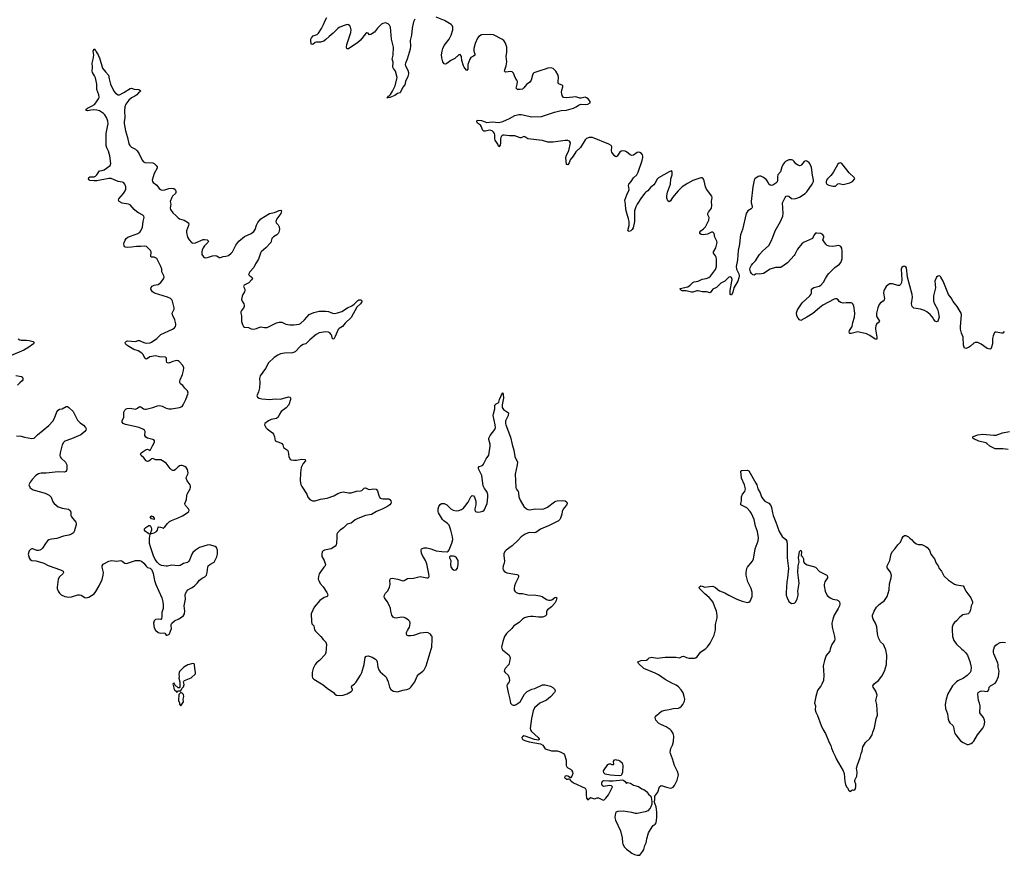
# Model space of a CAD drawing. Header units: inches. Extents: x 2005975 to 2217453, y 644152 to 846769.
# Tile 52 of 162: x 2063310 to 2078110, y 696901 to 709461. Entities that reach past the tile are written whole.
import ezdxf

# ---------------------------------------------------------------- set-up
doc = ezdxf.new("R2010")
doc.units = ezdxf.units.IN
doc.header["$MEASUREMENT"] = 0
for name, color, linetype in [('C0669', 7, 'Continuous'), ('C0679', 7, 'Continuous'), ('C0760', 7, 'Continuous'), ('C0770', 7, 'Continuous')]:
    doc.layers.add(name, color=color, linetype=linetype)

msp = doc.modelspace()

# ---------------------------------------------------------------- linework, layer by layer
at = {"layer": 'C0669', "color": 6, "elevation": 400}
msp.add_lwpolyline([(2067918, 700000), (2067913, 699947), (2067901, 699918), (2067816, 699830), (2067770, 699792), (2067750, 699770), (2067719, 699710), (2067707, 699650), (2067705, 699590), (2067711, 699570), (2067730, 699550), (2067870, 699465), (2067930, 699411), (2068026, 699350), (2068045, 699325), (2068070, 699307), (2068130, 699301), (2068172, 699308), (2068232, 699328), (2068290, 699361), (2068310, 699382), (2068314, 699394), (2068299, 699430), (2068304, 699450), (2068343, 699477), (2068362, 699498), (2068432, 699610), (2068450, 699650), (2068488, 699770), (2068505, 699875), (2068512, 699888), (2068524, 699896), (2068550, 699897), (2068610, 699878), (2068659, 699850), (2068673, 699833), (2068683, 699810), (2068694, 699730), (2068708, 699690), (2068730, 699659), (2068800, 699600), (2068819, 699579), (2068850, 699510), (2068869, 699429), (2068890, 699395), (2068929, 699369), (2068990, 699360), (2069070, 699385), (2069130, 699392), (2069170, 699409), (2069190, 699429), (2069248, 699510), (2069285, 699595), (2069310, 699623), (2069371, 699669), (2069390, 699690), (2069418, 699750), (2069494, 700000)], dxfattribs=at)
for points in [[(2065910, 699782), (2065837, 699763), (2065779, 699730), (2065714, 699666), (2065705, 699650), (2065701, 699621), (2065705, 699590), (2065703, 699563), (2065715, 699510), (2065717, 699423), (2065710, 699418), (2065690, 699418), (2065642, 699462), (2065630, 699486), (2065618, 699482), (2065614, 699470), (2065622, 699450), (2065626, 699410), (2065638, 699390), (2065662, 699370), (2065670, 699354), (2065682, 699358), (2065688, 699372), (2065730, 699374), (2065746, 699410), (2065770, 699431), (2065782, 699470), (2065774, 699510), (2065779, 699521), (2065789, 699530), (2065885, 699570), (2065951, 699629), (2065952, 699652), (2065940, 699710), (2065937, 699770), (2065930, 699781)], [(2065730, 699346), (2065704, 699316), (2065698, 699230), (2065712, 699192), (2065713, 699173), (2065730, 699146), (2065774, 699210), (2065769, 699250), (2065779, 699290), (2065770, 699318), (2065750, 699338)]]:
    msp.add_lwpolyline(points, close=True, dxfattribs=at)
at = {"layer": 'C0679', "color": 6, "elevation": 400}
for points in [[(2070563, 700000), (2070568, 699990), (2070667, 699910), (2070680, 699870), (2070672, 699810), (2070661, 699770), (2070607, 699710), (2070596, 699690), (2070594, 699670), (2070606, 699650), (2070650, 699609), (2070669, 699570), (2070674, 699530), (2070669, 699511), (2070638, 699470), (2070630, 699450), (2070650, 699350), (2070679, 699250), (2070688, 699190), (2070710, 699162), (2070730, 699158), (2070750, 699159), (2070770, 699169), (2070830, 699210), (2070899, 699321), (2070939, 699361), (2071010, 699397), (2071052, 699408), (2071170, 699461), (2071210, 699462), (2071290, 699444), (2071325, 699425), (2071355, 699395), (2071361, 699370), (2071350, 699350), (2071290, 699283), (2071226, 699234), (2071130, 699190), (2071050, 699116), (2071028, 699072), (2071005, 698955), (2070985, 698805), (2070989, 698789), (2071004, 698764), (2071101, 698670), (2071118, 698650), (2071118, 698642), (2071107, 698633), (2071050, 698642), (2070906, 698694), (2070890, 698695), (2070870, 698683), (2070860, 698670), (2070861, 698650), (2070877, 698637), (2070905, 698625), (2070968, 698608), (2071137, 698577), (2071175, 698555), (2071210, 698501), (2071305, 698470), (2071390, 698472), (2071436, 698456), (2071482, 698430), (2071501, 698410), (2071525, 698330), (2071526, 698250), (2071536, 698230), (2071550, 698216), (2071590, 698195), (2071602, 698182), (2071617, 698157), (2071622, 698130), (2071610, 698089), (2071590, 698066), (2071548, 698090), (2071530, 698094), (2071507, 698090), (2071501, 698070), (2071504, 698064), (2071536, 698044), (2071556, 698044), (2071574, 698054), (2071582, 698030), (2071634, 697990), (2071810, 697908), (2071822, 697890), (2071826, 697870), (2071824, 697810), (2071830, 697759), (2071850, 697737), (2071890, 697770), (2071933, 697753), (2071950, 697752), (2071990, 697764), (2072010, 697764), (2072070, 697733), (2072089, 697731), (2072120, 697760), (2072158, 697810), (2072218, 697930), (2072207, 697947), (2072170, 697949), (2072090, 697937), (2072070, 697945), (2072058, 697970), (2072060, 697990), (2072070, 698016), (2072090, 698026), (2072170, 698019), (2072230, 698019), (2072370, 698036), (2072390, 698027), (2072411, 698010), (2072430, 697982), (2072447, 697993), (2072490, 697986), (2072535, 697955), (2072610, 697935), (2072659, 697899), (2072691, 697890), (2072730, 697860), (2072761, 697821), (2072795, 697790), (2072802, 697770), (2072811, 697710), (2072811, 697670), (2072799, 697630), (2072788, 697610), (2072750, 697567), (2072710, 697552), (2072590, 697530), (2072568, 697530), (2072510, 697544), (2072383, 697563), (2072299, 697561), (2072270, 697550), (2072258, 697510), (2072255, 697470), (2072264, 697430), (2072342, 697270), (2072365, 697165), (2072370, 697090), (2072376, 697070), (2072403, 697023), (2072431, 696991), (2072467, 696967), (2072510, 696931), (2072550, 696911), (2072590, 696901), (2072630, 696905), (2072676, 696964), (2072689, 696990), (2072706, 697050), (2072724, 697090), (2072735, 697150), (2072763, 697237), (2072816, 697330), (2072830, 697347), (2072864, 697370), (2072875, 697390), (2072889, 697470), (2072887, 697550), (2072876, 697630), (2072849, 697710), (2072857, 697730), (2072855, 697770), (2072859, 697790), (2072900, 697850), (2072925, 697930), (2072952, 697948), (2072970, 697947), (2073030, 697926), (2073090, 697912), (2073110, 697914), (2073130, 697924), (2073150, 697948), (2073191, 698030), (2073211, 698110), (2073199, 698159), (2073151, 698251), (2073122, 698350), (2073090, 698430), (2073087, 698450), (2073095, 698505), (2073123, 698557), (2073137, 698610), (2073141, 698690), (2073132, 698730), (2073107, 698770), (2073087, 698790), (2073027, 698830), (2072945, 698865), (2072910, 698888), (2072871, 698930), (2072861, 698970), (2072869, 698990), (2072887, 699010), (2072958, 699070), (2073010, 699083), (2073070, 699091), (2073130, 699110), (2073210, 699115), (2073235, 699125), (2073257, 699143), (2073279, 699170), (2073302, 699218), (2073307, 699250), (2073300, 699290), (2073281, 699341), (2073251, 699390), (2073213, 699433), (2073178, 699458), (2073110, 699488), (2073010, 699545), (2072912, 699612), (2072860, 699640), (2072689, 699709), (2072610, 699785), (2072602, 699810), (2072650, 699830), (2072730, 699836), (2072752, 699848), (2072774, 699870), (2072810, 699877), (2072890, 699866), (2073010, 699879), (2073170, 699877), (2073230, 699870), (2073270, 699890), (2073290, 699895), (2073335, 699875), (2073370, 699866), (2073410, 699863), (2073454, 699866), (2073470, 699870), (2073494, 699886), (2073545, 699955), (2073608, 700000)], [(2075493, 700000), (2075485, 699970), (2075434, 699906), (2075405, 699830), (2075386, 699750), (2075398, 699610), (2075391, 699530), (2075369, 699471), (2075350, 699443), (2075320, 699410), (2075302, 699378), (2075276, 699290), (2075255, 699190), (2075272, 699150), (2075265, 699090), (2075275, 699055), (2075302, 699002), (2075359, 698850), (2075388, 698788), (2075422, 698730), (2075475, 698595), (2075502, 698550), (2075511, 698510), (2075535, 698450), (2075568, 698390), (2075582, 698350), (2075690, 698170), (2075702, 698130), (2075711, 698010), (2075725, 697965), (2075738, 697930), (2075756, 697910), (2075770, 697882), (2075790, 697862), (2075830, 697885), (2075850, 697882), (2075870, 697894), (2075877, 697930), (2075877, 697970), (2075861, 698010), (2075861, 698030), (2075893, 698090), (2075898, 698150), (2075889, 698210), (2075901, 698259), (2075945, 698370), (2075959, 698430), (2075975, 698465), (2075985, 698530), (2075991, 698549), (2076024, 698596), (2076090, 698659), (2076125, 698710), (2076133, 698750), (2076161, 698819), (2076182, 698950), (2076206, 699010), (2076193, 699170), (2076181, 699230), (2076198, 699310), (2076181, 699370), (2076138, 699430), (2076134, 699450), (2076158, 699482), (2076220, 699530), (2076270, 699595), (2076310, 699671), (2076338, 699770), (2076342, 699910), (2076328, 699990), (2076323, 700000)], [(2077473, 700000), (2077490, 699985), (2077525, 699950), (2077555, 699910), (2077593, 699813), (2077609, 699750), (2077612, 699730), (2077605, 699670), (2077598, 699650), (2077554, 699606), (2077495, 699565), (2077410, 699525), (2077390, 699509), (2077333, 699450), (2077262, 699330), (2077234, 699250), (2077220, 699170), (2077228, 699108), (2077255, 699030), (2077268, 698948), (2077278, 698918), (2077293, 698893), (2077334, 698850), (2077344, 698830), (2077356, 698770), (2077368, 698730), (2077379, 698710), (2077450, 698621), (2077490, 698596), (2077550, 698567), (2077570, 698567), (2077610, 698583), (2077630, 698597), (2077650, 698617), (2077707, 698713), (2077785, 698810), (2077805, 698850), (2077815, 698905), (2077814, 698930), (2077796, 698970), (2077750, 699026), (2077744, 699044), (2077745, 699150), (2077738, 699190), (2077724, 699230), (2077710, 699330), (2077719, 699350), (2077751, 699369), (2077770, 699372), (2077850, 699364), (2077861, 699370), (2077875, 699390), (2077881, 699430), (2077903, 699450), (2077970, 699488), (2077987, 699510), (2078021, 699590), (2078030, 699630), (2078032, 699670), (2078030, 699690), (2078016, 699730), (2078018, 699770), (2078014, 699790), (2077951, 699930), (2077946, 699950), (2077948, 699990), (2077952, 700000)]]:
    msp.add_lwpolyline(points, dxfattribs=at)
msp.add_lwpolyline([(2072330, 698098), (2072250, 698099), (2072190, 698105), (2072110, 698123), (2072090, 698142), (2072085, 698170), (2072150, 698267), (2072170, 698276), (2072190, 698277), (2072210, 698267), (2072234, 698266), (2072238, 698270), (2072235, 698310), (2072250, 698334), (2072270, 698342), (2072277, 698337), (2072310, 698331), (2072330, 698319), (2072364, 698290), (2072372, 698272), (2072375, 698250), (2072370, 698150), (2072361, 698119), (2072350, 698103)], close=True, dxfattribs=at)
at = {"layer": 'C0760', "color": 6, "elevation": 400}
for points in [[(2069250, 709470), (2069231, 709429), (2069207, 709333), (2069197, 709230), (2069180, 709150), (2069184, 709070), (2069180, 709020), (2069132, 708868), (2069108, 708810), (2069103, 708790), (2069108, 708770), (2069142, 708702), (2069153, 708670), (2069154, 708650), (2069144, 708610), (2069107, 708530), (2069097, 708483), (2069070, 708445), (2069030, 708364), (2068990, 708351), (2068950, 708324), (2068874, 708290), (2068845, 708285), (2068828, 708288), (2068844, 708296), (2068851, 708310), (2068864, 708316), (2068883, 708337), (2068915, 708385), (2068953, 708467), (2068981, 708570), (2068982, 708590), (2068958, 708690), (2068928, 708728), (2068920, 708750), (2068921, 708821), (2068908, 708870), (2068922, 708930), (2068928, 709048), (2068898, 709170), (2068881, 709350), (2068870, 709380), (2068850, 709400), (2068810, 709412), (2068770, 709403), (2068750, 709392), (2068690, 709335), (2068644, 709276), (2068590, 709238), (2068570, 709235), (2068550, 709261), (2068530, 709264), (2068510, 709247), (2068430, 709156), (2068390, 709117), (2068250, 709022), (2068230, 709021), (2068226, 709026), (2068223, 709050), (2068226, 709090), (2068285, 709270), (2068290, 709310), (2068284, 709350), (2068271, 709370), (2068250, 709382), (2068230, 709387), (2068170, 709370), (2068110, 709343), (2068090, 709329), (2068023, 709257), (2067959, 709210), (2067910, 709163), (2067880, 709140), (2067830, 709125), (2067770, 709125), (2067750, 709117), (2067715, 709090), (2067693, 709093), (2067686, 709150), (2067687, 709170), (2067694, 709190), (2067721, 709219), (2067779, 709241), (2067800, 709260), (2067845, 709330), (2067876, 709390), (2067901, 709450), (2067927, 709493)], [(2070000, 708735), (2069990, 708747), (2069979, 708770), (2069957, 708850), (2069949, 708909), (2069930, 708937), (2069910, 708933), (2069850, 708879), (2069790, 708850), (2069730, 708803), (2069710, 708794), (2069690, 708797), (2069670, 708830), (2069656, 708890), (2069652, 708932), (2069659, 708990), (2069670, 709030), (2069690, 709075), (2069763, 709170), (2069796, 709230), (2069821, 709310), (2069820, 709350), (2069812, 709372), (2069795, 709390), (2069697, 709450), (2069570, 709501)], [(2063264, 703204), (2063330, 703203), (2063384, 703184), (2063490, 703166), (2063529, 703171), (2063578, 703222), (2063750, 703362), (2063810, 703427), (2063834, 703470), (2063870, 703567), (2063886, 703594), (2063910, 703606), (2063950, 703613), (2064010, 703648), (2064030, 703645), (2064050, 703631), (2064114, 703570), (2064181, 703441), (2064221, 703401), (2064268, 703368), (2064298, 703330), (2064308, 703310), (2064305, 703290), (2064291, 703270), (2064230, 703221), (2064090, 703159), (2063990, 703124), (2063970, 703106), (2063947, 703070), (2063917, 702950), (2063913, 702910), (2063920, 702890), (2063934, 702870), (2063997, 702810), (2064017, 702770), (2064020, 702710), (2064015, 702685), (2064005, 702670), (2063981, 702659), (2063890, 702666), (2063710, 702645), (2063630, 702643), (2063590, 702635), (2063550, 702612), (2063495, 702550), (2063465, 702510), (2063449, 702470), (2063467, 702427), (2063510, 702393), (2063690, 702342), (2063754, 702314), (2063782, 702282), (2063810, 702215), (2063826, 702190), (2063890, 702141), (2063950, 702118), (2064042, 702102), (2064066, 702086), (2064078, 702058), (2064080, 702010), (2064086, 701990), (2064152, 701910), (2064160, 701890), (2064159, 701870), (2064130, 701770), (2064116, 701750), (2064090, 701730), (2064050, 701713), (2063970, 701696), (2063870, 701662), (2063787, 701653), (2063750, 701642), (2063730, 701629), (2063696, 701590), (2063650, 701519), (2063630, 701499), (2063610, 701489), (2063590, 701482), (2063565, 701485), (2063509, 701509), (2063490, 701509), (2063470, 701499), (2063450, 701478), (2063437, 701430), (2063450, 701372), (2063468, 701348), (2063493, 701333), (2063550, 701328), (2063644, 701304), (2063673, 701293), (2063736, 701256), (2063922, 701190), (2063962, 701170), (2063966, 701150), (2063956, 701130), (2063910, 701087), (2063887, 701050), (2063880, 700970), (2063872, 700930), (2063873, 700910), (2063888, 700870), (2063910, 700839), (2063935, 700815), (2063990, 700789), (2064050, 700779), (2064090, 700786), (2064183, 700817), (2064210, 700818), (2064232, 700812), (2064290, 700775), (2064310, 700770), (2064350, 700779), (2064428, 700832), (2064456, 700864), (2064504, 700950), (2064551, 701049), (2064564, 701110), (2064568, 701150), (2064548, 701230), (2064547, 701250), (2064564, 701276), (2064650, 701321), (2064690, 701332), (2064770, 701322), (2064830, 701330), (2064850, 701324), (2064890, 701294), (2064910, 701288), (2064930, 701290), (2065050, 701330), (2065110, 701333), (2065142, 701322), (2065174, 701294), (2065210, 701245), (2065230, 701226), (2065270, 701219), (2065294, 701194), (2065317, 701137), (2065337, 701030), (2065355, 700970), (2065445, 700770), (2065462, 700710), (2065468, 700668), (2065466, 700610), (2065448, 700550), (2065448, 700490), (2065441, 700459), (2065430, 700444), (2065390, 700450), (2065353, 700447), (2065333, 700427), (2065322, 700390), (2065330, 700318), (2065350, 700284), (2065392, 700250), (2065430, 700242), (2065470, 700246), (2065490, 700238), (2065510, 700211), (2065528, 700208), (2065550, 700219), (2065561, 700230), (2065589, 700310), (2065584, 700350), (2065587, 700370), (2065598, 700390), (2065636, 700424), (2065703, 700457), (2065740, 700480), (2065770, 700505), (2065785, 700530), (2065790, 700570), (2065782, 700650), (2065800, 700750), (2065798, 700810), (2065804, 700836), (2065820, 700870), (2065836, 700890), (2065890, 700919), (2065930, 700948), (2065976, 700990), (2066010, 701035), (2066050, 701066), (2066092, 701088), (2066116, 701110), (2066130, 701150), (2066136, 701230), (2066145, 701250), (2066168, 701272), (2066231, 701309), (2066275, 701385), (2066284, 701430), (2066281, 701490), (2066270, 701530), (2066250, 701545), (2066170, 701569), (2066130, 701565), (2066010, 701527), (2065950, 701490), (2065910, 701451), (2065895, 701430), (2065861, 701339), (2065850, 701321), (2065830, 701303), (2065770, 701288), (2065722, 701258), (2065690, 701251), (2065590, 701263), (2065530, 701248), (2065510, 701248), (2065439, 701259), (2065410, 701272), (2065380, 701300), (2065347, 701347), (2065322, 701402), (2065276, 701536), (2065263, 701590), (2065259, 701670), (2065269, 701729), (2065250, 701733), (2065230, 701748), (2065202, 701770), (2065186, 701790), (2065185, 701810), (2065205, 701830), (2065250, 701859), (2065270, 701858), (2065287, 701830), (2065291, 701810), (2065291, 701790), (2065276, 701750), (2065278, 701738), (2065290, 701736), (2065332, 701750), (2065364, 701770), (2065379, 701790), (2065389, 701831), (2065403, 701837), (2065426, 701834), (2065462, 701822), (2065470, 701814), (2065475, 701830), (2065490, 701839), (2065530, 701890), (2065561, 701919), (2065590, 701936), (2065690, 701972), (2065756, 702004), (2065829, 702050), (2065853, 702070), (2065859, 702090), (2065848, 702110), (2065801, 702161), (2065795, 702170), (2065792, 702190), (2065818, 702250), (2065823, 702310), (2065829, 702330), (2065872, 702410), (2065878, 702430), (2065877, 702450), (2065870, 702470), (2065827, 702530), (2065813, 702570), (2065816, 702590), (2065839, 702630), (2065844, 702650), (2065830, 702700), (2065810, 702728), (2065790, 702745), (2065750, 702762), (2065730, 702761), (2065710, 702753), (2065690, 702739), (2065650, 702698), (2065630, 702687), (2065610, 702685), (2065590, 702693), (2065570, 702713), (2065510, 702794), (2065458, 702830), (2065430, 702843), (2065350, 702847), (2065310, 702866), (2065290, 702860), (2065277, 702843), (2065250, 702826), (2065230, 702821), (2065210, 702831), (2065178, 702878), (2065138, 702910), (2065126, 702930), (2065136, 702950), (2065150, 702963), (2065210, 703001), (2065230, 703007), (2065243, 703003), (2065258, 702998), (2065270, 702984), (2065273, 702987), (2065305, 703055), (2065338, 703110), (2065336, 703130), (2065326, 703146), (2065313, 703153), (2065231, 703171), (2065206, 703186), (2065193, 703210), (2065197, 703270), (2065188, 703290), (2065170, 703302), (2065105, 703330), (2064898, 703378), (2064867, 703390), (2064851, 703410), (2064852, 703430), (2064875, 703485), (2064873, 703530), (2064877, 703563), (2064890, 703590), (2064910, 703610), (2064923, 703617), (2064970, 703620), (2065051, 703609), (2065080, 703620), (2065110, 703645), (2065130, 703643), (2065170, 703614), (2065190, 703608), (2065210, 703608), (2065309, 703630), (2065383, 703657), (2065410, 703661), (2065450, 703652), (2065510, 703621), (2065550, 703612), (2065590, 703612), (2065710, 703630), (2065750, 703648), (2065769, 703671), (2065805, 703750), (2065840, 703850), (2065830, 703884), (2065790, 703923), (2065761, 703961), (2065729, 703989), (2065718, 704010), (2065716, 704030), (2065720, 704050), (2065759, 704130), (2065774, 704190), (2065778, 704230), (2065763, 704263), (2065706, 704326), (2065690, 704335), (2065670, 704338), (2065610, 704324), (2065550, 704301), (2065530, 704304), (2065523, 704310), (2065516, 704330), (2065514, 704374), (2065501, 704390), (2065410, 704395), (2065350, 704409), (2065267, 704393), (2065230, 704368), (2065210, 704361), (2065190, 704374), (2065164, 704430), (2065146, 704450), (2065090, 704484), (2065025, 704505), (2064950, 704550), (2064920, 704570), (2064902, 704590), (2064896, 704610), (2064913, 704627), (2064928, 704632), (2065050, 704626), (2065090, 704641), (2065110, 704640), (2065150, 704618), (2065190, 704604), (2065210, 704600), (2065270, 704605), (2065290, 704613), (2065370, 704670), (2065430, 704727), (2065605, 704810), (2065635, 704830), (2065651, 704850), (2065657, 704870), (2065655, 704890), (2065640, 704950), (2065606, 705026), (2065604, 705050), (2065630, 705110), (2065634, 705130), (2065609, 705229), (2065597, 705250), (2065576, 705270), (2065533, 705293), (2065338, 705350), (2065308, 705370), (2065282, 705410), (2065284, 705436), (2065302, 705458), (2065329, 705470), (2065390, 705482), (2065430, 705510), (2065470, 705564), (2065479, 705590), (2065477, 705610), (2065448, 705670), (2065444, 705710), (2065432, 705750), (2065382, 705850), (2065369, 705870), (2065350, 705884), (2065330, 705890), (2065291, 705891), (2065282, 705902), (2065288, 705970), (2065277, 705990), (2065216, 706050), (2065190, 706058), (2065132, 706052), (2065067, 706053), (2064990, 706040), (2064937, 706037), (2064900, 706040), (2064887, 706047), (2064881, 706061), (2064877, 706090), (2064881, 706110), (2064894, 706146), (2064910, 706170), (2064937, 706190), (2064973, 706207), (2065084, 706250), (2065115, 706270), (2065132, 706290), (2065158, 706342), (2065167, 706430), (2065181, 706490), (2065176, 706510), (2065163, 706523), (2065096, 706556), (2065072, 706572), (2065028, 706610), (2064970, 706677), (2064947, 706687), (2064850, 706703), (2064804, 706730), (2064798, 706738), (2064793, 706750), (2064800, 706770), (2064870, 706851), (2064896, 706890), (2064904, 706916), (2064906, 706950), (2064891, 706990), (2064870, 707013), (2064850, 707020), (2064790, 707027), (2064686, 707074), (2064650, 707075), (2064470, 707041), (2064430, 707039), (2064366, 707046), (2064353, 707053), (2064345, 707070), (2064348, 707090), (2064363, 707097), (2064430, 707100), (2064450, 707111), (2064470, 707130), (2064510, 707190), (2064550, 707194), (2064577, 707203), (2064670, 707270), (2064678, 707302), (2064666, 707414), (2064646, 707486), (2064617, 707537), (2064609, 707570), (2064607, 707750), (2064631, 707850), (2064637, 707897), (2064635, 707935), (2064615, 707990), (2064591, 708030), (2064571, 708051), (2064510, 708093), (2064470, 708103), (2064416, 708104), (2064377, 708103), (2064330, 708092), (2064315, 708095), (2064304, 708110), (2064327, 708130), (2064390, 708160), (2064432, 708188), (2064453, 708210), (2064493, 708270), (2064502, 708290), (2064497, 708330), (2064468, 708410), (2064471, 708490), (2064447, 708587), (2064436, 708616), (2064405, 708670), (2064398, 708690), (2064403, 708750), (2064400, 708810), (2064415, 708870), (2064422, 708930), (2064413, 708990), (2064430, 709021), (2064450, 708999), (2064457, 708977), (2064490, 708933), (2064501, 708901), (2064510, 708890), (2064555, 708735), (2064597, 708677), (2064642, 708630), (2064653, 708570), (2064675, 708490), (2064726, 708386), (2064750, 708356), (2064790, 708332), (2064810, 708334), (2064874, 708366), (2064970, 708428), (2064990, 708434), (2065030, 708415), (2065102, 708410), (2065131, 708391), (2065111, 708370), (2065097, 708363), (2065070, 708330), (2065042, 708310), (2064990, 708285), (2064948, 708252), (2064906, 708194), (2064889, 708150), (2064883, 708097), (2064892, 707988), (2064879, 707930), (2064879, 707899), (2064899, 707790), (2064929, 707690), (2064950, 707595), (2064965, 707570), (2064990, 707545), (2065050, 707514), (2065073, 707490), (2065103, 707443), (2065150, 707350), (2065170, 707326), (2065190, 707314), (2065310, 707308), (2065330, 707299), (2065363, 707270), (2065374, 707250), (2065375, 707230), (2065333, 707150), (2065302, 707050), (2065305, 707030), (2065315, 707015), (2065370, 706972), (2065405, 706925), (2065428, 706908), (2065450, 706901), (2065490, 706903), (2065550, 706923), (2065591, 706931), (2065626, 706926), (2065648, 706908), (2065659, 706890), (2065657, 706863), (2065651, 706849), (2065607, 706810), (2065594, 706790), (2065570, 706730), (2065580, 706690), (2065570, 706630), (2065576, 706610), (2065610, 706557), (2065658, 706518), (2065690, 706484), (2065710, 706470), (2065782, 706450), (2065848, 706408), (2065853, 706390), (2065849, 706370), (2065818, 706290), (2065817, 706263), (2065834, 706190), (2065856, 706150), (2065890, 706113), (2065910, 706104), (2065950, 706107), (2066065, 706155), (2066090, 706159), (2066130, 706151), (2066140, 706140), (2066146, 706130), (2066138, 706110), (2066090, 706062), (2066066, 706030), (2066050, 705995), (2066045, 705970), (2066049, 705930), (2066070, 705899), (2066090, 705885), (2066110, 705882), (2066150, 705890), (2066210, 705914), (2066250, 705919), (2066274, 705914), (2066310, 705888), (2066328, 705888), (2066370, 705904), (2066410, 705905), (2066450, 705919), (2066490, 705951), (2066510, 705974), (2066557, 706070), (2066606, 706134), (2066690, 706200), (2066790, 706246), (2066830, 706277), (2066849, 706310), (2066870, 706374), (2066890, 706414), (2066934, 706470), (2067067, 706550), (2067138, 706562), (2067210, 706594), (2067236, 706596), (2067244, 706590), (2067236, 706550), (2067174, 706470), (2067160, 706430), (2067165, 706410), (2067197, 706377), (2067211, 706350), (2067214, 706310), (2067207, 706270), (2067195, 706250), (2067175, 706230), (2067125, 706195), (2067102, 706170), (2067084, 706110), (2067008, 706030), (2066939, 705970), (2066927, 705950), (2066900, 705860), (2066852, 705790), (2066830, 705738), (2066769, 705670), (2066751, 705631), (2066767, 705610), (2066801, 705590), (2066808, 705570), (2066796, 705550), (2066756, 705504), (2066685, 705470), (2066676, 705450), (2066693, 705410), (2066696, 705390), (2066690, 705370), (2066662, 705330), (2066652, 705308), (2066646, 705254), (2066652, 705230), (2066678, 705190), (2066684, 705170), (2066683, 705150), (2066673, 705127), (2066643, 705090), (2066636, 705070), (2066636, 705050), (2066642, 705010), (2066643, 704923), (2066658, 704878), (2066675, 704850), (2066690, 704838), (2066750, 704836), (2066790, 704817), (2066830, 704812), (2066870, 704820), (2066930, 704846), (2066990, 704834), (2067030, 704837), (2067170, 704903), (2067210, 704913), (2067250, 704913), (2067310, 704885), (2067370, 704873), (2067430, 704873), (2067510, 704886), (2067530, 704896), (2067593, 704950), (2067659, 705030), (2067730, 705061), (2067810, 705081), (2067910, 705081), (2067950, 705073), (2068010, 705049), (2068047, 705047), (2068087, 705053), (2068150, 705076), (2068235, 705130), (2068300, 705160), (2068336, 705184), (2068390, 705240), (2068408, 705250), (2068439, 705250), (2068458, 705230), (2068430, 705190), (2068378, 705142), (2068290, 704986), (2068202, 704898), (2068164, 704850), (2068110, 704818), (2068096, 704804), (2068050, 704697), (2068030, 704661), (2068010, 704664), (2068001, 704710), (2067992, 704730), (2067972, 704752), (2067950, 704764), (2067910, 704772), (2067810, 704754), (2067765, 704730), (2067669, 704650), (2067613, 704587), (2067570, 704577), (2067530, 704554), (2067450, 704467), (2067410, 704455), (2067292, 704448), (2067230, 704438), (2067190, 704421), (2067135, 704385), (2067050, 704305), (2067002, 704218), (2066924, 704110), (2066913, 704070), (2066918, 704010), (2066912, 703928), (2066900, 703870), (2066876, 703810), (2066885, 703785), (2066911, 703770), (2066950, 703762), (2067070, 703750), (2067150, 703760), (2067230, 703757), (2067350, 703790), (2067368, 703788), (2067378, 703778), (2067382, 703750), (2067355, 703670), (2067314, 703626), (2067240, 703570), (2067214, 703530), (2067195, 703485), (2067170, 703466), (2067090, 703450), (2067050, 703433), (2066994, 703390), (2066991, 703370), (2067010, 703330), (2067028, 703310), (2067109, 703249), (2067123, 703230), (2067139, 703190), (2067151, 703131), (2067230, 703103), (2067250, 703090), (2067264, 703070), (2067276, 703030), (2067336, 702990), (2067343, 702970), (2067354, 702890), (2067375, 702855), (2067390, 702844), (2067430, 702838), (2067470, 702840), (2067550, 702855), (2067601, 702850), (2067604, 702830), (2067570, 702790), (2067541, 702730), (2067530, 702650), (2067528, 702528), (2067537, 702477), (2067550, 702444), (2067628, 702330), (2067642, 702282), (2067671, 702250), (2067710, 702230), (2067750, 702229), (2067830, 702256), (2067930, 702269), (2068030, 702305), (2068090, 702340), (2068130, 702356), (2068170, 702362), (2068250, 702348), (2068290, 702349), (2068370, 702375), (2068430, 702378), (2068450, 702387), (2068490, 702418), (2068510, 702424), (2068550, 702405), (2068570, 702401), (2068630, 702409), (2068670, 702404), (2068690, 702380), (2068707, 702307), (2068713, 702290), (2068730, 702270), (2068770, 702259), (2068857, 702257), (2068874, 702250), (2068890, 702230), (2068892, 702210), (2068886, 702190), (2068871, 702170), (2068830, 702141), (2068770, 702110), (2068671, 702069), (2068598, 702022), (2068510, 702010), (2068390, 701964), (2068350, 701944), (2068290, 701896), (2068230, 701878), (2068176, 701824), (2068127, 701790), (2068086, 701750), (2068076, 701730), (2068079, 701679), (2068074, 701590), (2068066, 701570), (2068050, 701550), (2068018, 701522), (2067990, 701507), (2067892, 701488), (2067870, 701478), (2067857, 701463), (2067849, 701430), (2067853, 701393), (2067887, 701330), (2067908, 701270), (2067901, 701250), (2067880, 701230), (2067810, 701130), (2067801, 701090), (2067798, 701050), (2067804, 701030), (2067828, 700988), (2067870, 700935), (2067927, 700850), (2067937, 700830), (2067940, 700810), (2067930, 700790), (2067886, 700774), (2067819, 700730), (2067738, 700630), (2067693, 700530), (2067694, 700414), (2067700, 700380), (2067731, 700351), (2067739, 700290), (2067754, 700270), (2067835, 700190), (2067870, 700145), (2067910, 700107), (2067920, 700070), (2067918, 700010), (2067918, 700000)], [(2063285, 704665), (2063310, 704647), (2063330, 704642), (2063410, 704642), (2063450, 704638), (2063510, 704625), (2063525, 704610), (2063515, 704590), (2063430, 704527), (2063370, 704495), (2063173, 704407)], [(2063254, 704114), (2063337, 704097), (2063353, 704090), (2063359, 704070), (2063357, 704050), (2063347, 704033), (2063310, 704003), (2063279, 703970)], [(2069494, 700000), (2069503, 700030), (2069512, 700150), (2069508, 700188), (2069502, 700202), (2069485, 700225), (2069450, 700244), (2069430, 700248), (2069330, 700239), (2069230, 700206), (2069190, 700198), (2069150, 700200), (2069130, 700210), (2069123, 700230), (2069125, 700250), (2069139, 700281), (2069170, 700330), (2069175, 700350), (2069180, 700390), (2069173, 700413), (2069150, 700441), (2069110, 700467), (2069090, 700475), (2069050, 700483), (2068970, 700467), (2068942, 700470), (2068921, 700481), (2068903, 700510), (2068887, 700570), (2068883, 700610), (2068870, 700650), (2068835, 700715), (2068795, 700770), (2068790, 700790), (2068795, 700810), (2068810, 700839), (2068842, 700878), (2068869, 700930), (2068876, 700970), (2068872, 701030), (2068877, 701050), (2068890, 701062), (2068910, 701065), (2068993, 701053), (2069070, 701028), (2069090, 701033), (2069137, 701063), (2069230, 701069), (2069330, 701092), (2069430, 701074), (2069450, 701073), (2069460, 701080), (2069465, 701090), (2069460, 701130), (2069430, 701281), (2069411, 701331), (2069364, 701410), (2069350, 701445), (2069343, 701490), (2069350, 701510), (2069390, 701525), (2069430, 701521), (2069490, 701509), (2069570, 701478), (2069653, 701467), (2069735, 701465), (2069750, 701471), (2069767, 701493), (2069806, 701594), (2069818, 701650), (2069815, 701690), (2069790, 701790), (2069764, 701864), (2069738, 701890), (2069684, 701930), (2069664, 701950), (2069606, 702050), (2069600, 702070), (2069601, 702110), (2069610, 702142), (2069630, 702176), (2069650, 702189), (2069690, 702190), (2069730, 702168), (2069790, 702111), (2069826, 702090), (2069870, 702079), (2069910, 702082), (2069950, 702097), (2069982, 702118), (2070000, 702143)]]:
    msp.add_lwpolyline(points, dxfattribs=at)
for points in [[(2065330, 701949), (2065290, 701959), (2065273, 701990), (2065290, 702004), (2065310, 701994), (2065330, 701970)], [(2069830, 701396), (2069784, 701396), (2069771, 701389), (2069771, 701370), (2069788, 701330), (2069784, 701270), (2069790, 701238), (2069810, 701206), (2069830, 701190), (2069850, 701185), (2069870, 701190), (2069890, 701216), (2069902, 701270), (2069901, 701330), (2069876, 701370), (2069852, 701390)]]:
    msp.add_lwpolyline(points, close=True, dxfattribs=at)
at = {"layer": 'C0770', "color": 6, "elevation": 400}
for points in [[(2078110, 704776), (2078089, 704751), (2078070, 704750), (2077990, 704766), (2077970, 704764), (2077962, 704758), (2077940, 704710), (2077934, 704670), (2077932, 704590), (2077919, 704541), (2077905, 704515), (2077890, 704508), (2077850, 704520), (2077762, 704582), (2077710, 704607), (2077690, 704610), (2077670, 704609), (2077650, 704599), (2077604, 704556), (2077570, 704534), (2077530, 704521), (2077510, 704526), (2077497, 704570), (2077490, 704690), (2077467, 704750), (2077452, 704810), (2077451, 704850), (2077467, 705027), (2077462, 705050), (2077403, 705150), (2077343, 705223), (2077310, 705283), (2077273, 705330), (2077190, 705529), (2077158, 705590), (2077150, 705599), (2077130, 705609), (2077110, 705605), (2077090, 705589), (2077067, 705530), (2077076, 705430), (2077048, 705310), (2077048, 705230), (2077060, 705190), (2077108, 705108), (2077118, 705070), (2077129, 704990), (2077113, 704930), (2077110, 704925), (2077090, 704921), (2077070, 704930), (2077050, 704954), (2077029, 704990), (2076995, 705030), (2076945, 705070), (2076910, 705089), (2076850, 705111), (2076750, 705126), (2076725, 705150), (2076716, 705190), (2076728, 705290), (2076726, 705330), (2076655, 705590), (2076639, 705730), (2076630, 705749), (2076610, 705756), (2076590, 705753), (2076570, 705737), (2076559, 705710), (2076570, 705550), (2076563, 705510), (2076550, 705483), (2076532, 705468), (2076510, 705466), (2076430, 705493), (2076388, 705490), (2076362, 705478), (2076332, 705450), (2076301, 705390), (2076295, 705350), (2076307, 705270), (2076305, 705250), (2076290, 705230), (2076250, 705207), (2076230, 705180), (2076209, 705130), (2076191, 705050), (2076189, 705010), (2076194, 704994), (2076235, 704930), (2076221, 704910), (2076190, 704884), (2076179, 704861), (2076172, 704830), (2076172, 704808), (2076196, 704690), (2076196, 704670), (2076190, 704655), (2076170, 704657), (2076090, 704712), (2076037, 704737), (2075930, 704765), (2075910, 704768), (2075810, 704745), (2075790, 704745), (2075782, 704750), (2075776, 704770), (2075783, 704790), (2075822, 704850), (2075831, 704910), (2075858, 704990), (2075865, 705050), (2075850, 705161), (2075830, 705195), (2075810, 705203), (2075735, 705205), (2075690, 705199), (2075652, 705212), (2075630, 705226), (2075612, 705250), (2075587, 705267), (2075570, 705268), (2075550, 705262), (2075384, 705170), (2075330, 705132), (2075230, 705046), (2075142, 704990), (2075050, 704940), (2075030, 704952), (2075010, 704975), (2074990, 705011), (2074985, 705055), (2075001, 705099), (2075070, 705206), (2075186, 705310), (2075202, 705330), (2075211, 705350), (2075210, 705390), (2075214, 705410), (2075246, 705434), (2075325, 705455), (2075350, 705472), (2075390, 705517), (2075424, 705570), (2075450, 705622), (2075470, 705648), (2075563, 705737), (2075633, 705787), (2075653, 705810), (2075665, 705835), (2075673, 705870), (2075675, 705975), (2075668, 706028), (2075655, 706050), (2075625, 706065), (2075530, 706052), (2075478, 706058), (2075448, 706068), (2075426, 706086), (2075382, 706150), (2075395, 706190), (2075395, 706210), (2075382, 706230), (2075350, 706246), (2075290, 706254), (2075270, 706252), (2075250, 706230), (2075229, 706171), (2075089, 706111), (2075066, 706094), (2075003, 706010), (2074963, 705930), (2074950, 705915), (2074850, 705808), (2074750, 705736), (2074670, 705738), (2074591, 705710), (2074490, 705646), (2074430, 705637), (2074390, 705642), (2074370, 705637), (2074350, 705623), (2074330, 705624), (2074310, 705644), (2074296, 705670), (2074287, 705710), (2074290, 705730), (2074311, 705770), (2074330, 705797), (2074370, 705836), (2074428, 705930), (2074477, 705983), (2074570, 706068), (2074607, 706130), (2074632, 706190), (2074664, 706290), (2074746, 706430), (2074782, 706510), (2074787, 706547), (2074779, 706630), (2074778, 706710), (2074815, 706790), (2074830, 706809), (2074850, 706816), (2074870, 706809), (2074910, 706776), (2074950, 706768), (2074990, 706777), (2075030, 706795), (2075114, 706850), (2075144, 706876), (2075221, 706990), (2075240, 707030), (2075241, 707050), (2075225, 707125), (2075210, 707241), (2075190, 707290), (2075176, 707310), (2075153, 707330), (2075130, 707338), (2075110, 707337), (2075100, 707330), (2075062, 707278), (2075050, 707270), (2075030, 707267), (2074999, 707279), (2074977, 707297), (2074950, 707331), (2074930, 707348), (2074910, 707356), (2074870, 707353), (2074823, 707330), (2074805, 707315), (2074790, 707293), (2074768, 707250), (2074744, 707176), (2074707, 707130), (2074699, 707101), (2074699, 707050), (2074695, 707025), (2074676, 707004), (2074630, 706976), (2074610, 706969), (2074590, 706973), (2074570, 706990), (2074550, 707033), (2074530, 707061), (2074490, 707090), (2074450, 707108), (2074430, 707110), (2074410, 707102), (2074362, 707070), (2074352, 707048), (2074332, 706950), (2074304, 706730), (2074305, 706710), (2074320, 706660), (2074320, 706640), (2074317, 706630), (2074304, 706616), (2074253, 706587), (2074232, 706550), (2074172, 706308), (2074146, 706230), (2074138, 706190), (2074131, 706089), (2074108, 705990), (2074098, 705850), (2074079, 705750), (2074084, 705710), (2074121, 705641), (2074124, 705610), (2074121, 705579), (2074103, 705530), (2074046, 705430), (2074030, 705367), (2074010, 705320), (2073990, 705329), (2073988, 705390), (2074016, 705530), (2074018, 705558), (2074010, 705588), (2073990, 705597), (2073970, 705590), (2073908, 705532), (2073850, 705503), (2073784, 705436), (2073730, 705410), (2073712, 705390), (2073690, 705356), (2073631, 705371), (2073570, 705370), (2073510, 705385), (2073490, 705385), (2073430, 705367), (2073410, 705365), (2073330, 705384), (2073270, 705385), (2073257, 705390), (2073238, 705410), (2073240, 705420), (2073355, 705445), (2073390, 705470), (2073430, 705510), (2073450, 705521), (2073510, 705532), (2073570, 705561), (2073630, 705570), (2073670, 705584), (2073694, 705606), (2073770, 705707), (2073783, 705750), (2073783, 705863), (2073779, 705890), (2073771, 705910), (2073740, 705950), (2073740, 705970), (2073774, 706030), (2073792, 706110), (2073789, 706130), (2073759, 706190), (2073750, 706250), (2073730, 706269), (2073710, 706267), (2073650, 706236), (2073588, 706228), (2073552, 706232), (2073534, 706250), (2073533, 706270), (2073547, 706290), (2073590, 706320), (2073617, 706350), (2073670, 706450), (2073672, 706490), (2073654, 706530), (2073653, 706550), (2073663, 706570), (2073708, 706630), (2073716, 706670), (2073709, 706730), (2073717, 706790), (2073712, 706810), (2073632, 706912), (2073617, 706950), (2073599, 707039), (2073590, 707063), (2073577, 707077), (2073570, 707082), (2073550, 707084), (2073430, 707046), (2073350, 707001), (2073270, 706947), (2073209, 706891), (2073121, 706790), (2073090, 706740), (2073070, 706724), (2073050, 706740), (2073038, 706778), (2073035, 706815), (2073048, 706870), (2073093, 706990), (2073099, 707070), (2073117, 707130), (2073116, 707176), (2073109, 707189), (2073070, 707177), (2072910, 707083), (2072890, 707064), (2072859, 707001), (2072841, 706979), (2072790, 706938), (2072753, 706890), (2072719, 706870), (2072705, 706855), (2072656, 706790), (2072590, 706687), (2072570, 706646), (2072553, 706590), (2072550, 706550), (2072551, 706430), (2072530, 706334), (2072514, 706306), (2072495, 706290), (2072470, 706279), (2072461, 706281), (2072452, 706292), (2072472, 706368), (2072469, 706430), (2072463, 706470), (2072434, 706554), (2072419, 706610), (2072417, 706690), (2072406, 706750), (2072436, 706830), (2072467, 706893), (2072471, 706911), (2072463, 706970), (2072467, 706990), (2072502, 707030), (2072538, 707082), (2072587, 707130), (2072605, 707170), (2072667, 707347), (2072678, 707390), (2072678, 707410), (2072672, 707430), (2072656, 707450), (2072630, 707466), (2072610, 707469), (2072590, 707465), (2072534, 707426), (2072510, 707421), (2072488, 707428), (2072430, 707473), (2072410, 707483), (2072370, 707490), (2072350, 707484), (2072331, 707470), (2072290, 707412), (2072270, 707400), (2072250, 707416), (2072210, 707470), (2072206, 707490), (2072211, 707550), (2072201, 707570), (2072164, 707590), (2071918, 707690), (2071870, 707693), (2071830, 707675), (2071810, 707656), (2071738, 707542), (2071667, 707473), (2071630, 707409), (2071586, 707354), (2071570, 707308), (2071550, 707278), (2071530, 707285), (2071520, 707390), (2071530, 707427), (2071564, 707490), (2071589, 707609), (2071575, 707635), (2071550, 707646), (2071510, 707646), (2071330, 707622), (2071250, 707620), (2071170, 707643), (2070950, 707670), (2070903, 707703), (2070890, 707705), (2070850, 707685), (2070830, 707684), (2070750, 707718), (2070670, 707715), (2070590, 707728), (2070570, 707725), (2070561, 707719), (2070550, 707710), (2070540, 707690), (2070535, 707670), (2070536, 707610), (2070530, 707575), (2070510, 707552), (2070495, 707590), (2070459, 707650), (2070452, 707670), (2070452, 707730), (2070445, 707750), (2070430, 707773), (2070410, 707791), (2070379, 707799), (2070350, 707797), (2070310, 707784), (2070285, 707785), (2070266, 707806), (2070250, 707850), (2070234, 707874), (2070190, 707906), (2070179, 707930), (2070184, 707950), (2070250, 707946), (2070330, 707915), (2070410, 707927), (2070510, 707914), (2070570, 707930), (2070670, 707975), (2070750, 708020), (2070810, 708038), (2070850, 708036), (2071010, 708000), (2071154, 708006), (2071350, 708071), (2071450, 708094), (2071530, 708102), (2071634, 708130), (2071672, 708150), (2071710, 708179), (2071747, 708193), (2071810, 708186), (2071850, 708190), (2071885, 708210), (2071887, 708230), (2071855, 708270), (2071830, 708289), (2071810, 708295), (2071750, 708280), (2071730, 708282), (2071670, 708303), (2071530, 708285), (2071490, 708290), (2071479, 708299), (2071463, 708323), (2071455, 708370), (2071459, 708401), (2071476, 708450), (2071472, 708470), (2071450, 708484), (2071416, 708496), (2071406, 708506), (2071402, 708530), (2071411, 708590), (2071405, 708630), (2071370, 708690), (2071330, 708726), (2071310, 708735), (2071290, 708738), (2071250, 708731), (2071210, 708716), (2071141, 708699), (2071039, 708661), (2071029, 708651), (2071018, 708630), (2071000, 708550), (2070980, 708520), (2070930, 708487), (2070890, 708435), (2070870, 708418), (2070830, 708410), (2070790, 708410), (2070771, 708430), (2070789, 708490), (2070790, 708530), (2070783, 708550), (2070757, 708590), (2070730, 708660), (2070710, 708678), (2070690, 708683), (2070610, 708672), (2070598, 708690), (2070601, 708710), (2070624, 708770), (2070631, 708830), (2070622, 708910), (2070631, 708971), (2070630, 709050), (2070612, 709110), (2070587, 709150), (2070559, 709170), (2070430, 709236), (2070390, 709239), (2070250, 709234), (2070210, 709210), (2070190, 709183), (2070155, 709105), (2070134, 709030), (2070136, 708990), (2070150, 708950), (2070151, 708930), (2070129, 708911), (2070090, 708892), (2070075, 708870), (2070048, 708790), (2070044, 708716), (2070030, 708698), (2070000, 708735)], [(2070000, 702143), (2070051, 702209), (2070090, 702291), (2070110, 702307), (2070130, 702303), (2070146, 702286), (2070164, 702224), (2070167, 702170), (2070149, 702109), (2070149, 702089), (2070159, 702070), (2070190, 702060), (2070230, 702063), (2070270, 702073), (2070293, 702090), (2070335, 702190), (2070345, 702285), (2070344, 702324), (2070331, 702370), (2070296, 702416), (2070275, 702455), (2070255, 702610), (2070207, 702710), (2070204, 702730), (2070215, 702745), (2070250, 702756), (2070270, 702767), (2070281, 702779), (2070320, 702860), (2070362, 702918), (2070382, 703050), (2070380, 703080), (2070361, 703150), (2070363, 703170), (2070384, 703210), (2070450, 703301), (2070460, 703330), (2070458, 703370), (2070427, 703513), (2070430, 703539), (2070451, 703611), (2070454, 703666), (2070470, 703687), (2070500, 703700), (2070510, 703710), (2070522, 703750), (2070544, 703796), (2070550, 703822), (2070570, 703851), (2070576, 703830), (2070582, 703770), (2070563, 703670), (2070563, 703630), (2070583, 703603), (2070658, 703550), (2070650, 703510), (2070614, 703430), (2070611, 703391), (2070615, 703370), (2070688, 703188), (2070710, 703075), (2070738, 702990), (2070754, 702894), (2070790, 702810), (2070788, 702768), (2070756, 702630), (2070767, 702430), (2070774, 702410), (2070801, 702370), (2070809, 702350), (2070812, 702290), (2070830, 702240), (2070890, 702144), (2070930, 702107), (2070950, 702098), (2070970, 702095), (2071070, 702109), (2071150, 702105), (2071190, 702110), (2071244, 702136), (2071350, 702213), (2071370, 702224), (2071390, 702228), (2071470, 702236), (2071510, 702230), (2071536, 702210), (2071538, 702190), (2071530, 702164), (2071494, 702126), (2071478, 702102), (2071465, 702070), (2071459, 702030), (2071440, 701970), (2071430, 701950), (2071410, 701930), (2071270, 701859), (2071139, 701801), (2071069, 701751), (2071050, 701746), (2070970, 701751), (2070907, 701730), (2070850, 701690), (2070802, 701638), (2070710, 701553), (2070620, 701490), (2070602, 701470), (2070587, 701433), (2070585, 701410), (2070597, 701323), (2070591, 701290), (2070577, 701250), (2070573, 701213), (2070579, 701190), (2070590, 701173), (2070610, 701157), (2070630, 701149), (2070690, 701135), (2070783, 701123), (2070797, 701117), (2070806, 701106), (2070807, 701090), (2070802, 701070), (2070764, 700990), (2070749, 700950), (2070741, 700910), (2070744, 700884), (2070750, 700870), (2070770, 700850), (2070810, 700834), (2070870, 700835), (2070950, 700817), (2071070, 700812), (2071130, 700802), (2071162, 700790), (2071226, 700746), (2071256, 700736), (2071290, 700736), (2071310, 700741), (2071355, 700775), (2071370, 700779), (2071382, 700770), (2071375, 700730), (2071353, 700690), (2071303, 700637), (2071242, 700590), (2071230, 700570), (2071226, 700514), (2071210, 700497), (2071170, 700483), (2071110, 700479), (2071030, 700493), (2070990, 700493), (2070950, 700487), (2070899, 700470), (2070867, 700450), (2070818, 700402), (2070738, 700350), (2070708, 700310), (2070627, 700233), (2070596, 700190), (2070570, 700115), (2070553, 700030), (2070557, 700010), (2070563, 700000)], [(2078170, 703003), (2078090, 703013), (2077990, 703010), (2077970, 703013), (2077891, 703051), (2077849, 703090), (2077830, 703101), (2077727, 703127), (2077650, 703163), (2077639, 703170), (2077637, 703190), (2077644, 703196), (2077710, 703223), (2077787, 703233), (2077950, 703215), (2077990, 703215), (2078083, 703250), (2078190, 703269)], [(2073608, 700000), (2073622, 700010), (2073650, 700036), (2073688, 700090), (2073750, 700210), (2073769, 700291), (2073771, 700370), (2073792, 700470), (2073796, 700510), (2073784, 700570), (2073727, 700710), (2073710, 700737), (2073675, 700775), (2073607, 700830), (2073529, 700910), (2073524, 700930), (2073549, 700950), (2073570, 700948), (2073610, 700932), (2073677, 700943), (2073730, 700945), (2073770, 700926), (2073807, 700890), (2073830, 700875), (2073910, 700848), (2073970, 700810), (2074091, 700751), (2074170, 700721), (2074250, 700703), (2074270, 700704), (2074290, 700719), (2074318, 700790), (2074318, 700858), (2074305, 700910), (2074257, 701010), (2074229, 701110), (2074228, 701150), (2074239, 701210), (2074248, 701230), (2074321, 701319), (2074340, 701350), (2074366, 701510), (2074409, 701629), (2074414, 701674), (2074401, 701770), (2074368, 701848), (2074350, 701949), (2074310, 702038), (2074290, 702071), (2074242, 702122), (2074149, 702170), (2074147, 702190), (2074160, 702230), (2074158, 702290), (2074173, 702327), (2074209, 702370), (2074218, 702410), (2074204, 702470), (2074157, 702570), (2074147, 702673), (2074157, 702683), (2074170, 702687), (2074252, 702692), (2074270, 702682), (2074376, 702496), (2074389, 702470), (2074407, 702410), (2074442, 702350), (2074461, 702290), (2074478, 702258), (2074510, 702225), (2074570, 702195), (2074598, 702158), (2074610, 702130), (2074623, 702050), (2074635, 702010), (2074678, 701910), (2074725, 701770), (2074770, 701694), (2074825, 701650), (2074841, 701621), (2074848, 701570), (2074845, 701370), (2074866, 701210), (2074851, 701070), (2074839, 701010), (2074829, 700850), (2074832, 700810), (2074844, 700770), (2074870, 700718), (2074910, 700685), (2074950, 700691), (2074962, 700698), (2074970, 700705), (2074995, 700750), (2075009, 700810), (2075012, 700830), (2075007, 700870), (2075024, 700990), (2075008, 701152), (2075011, 701250), (2075024, 701310), (2075017, 701370), (2075030, 701470), (2075050, 701490), (2075062, 701470), (2075058, 701410), (2075070, 701396), (2075090, 701359), (2075093, 701310), (2075105, 701290), (2075147, 701267), (2075243, 701243), (2075271, 701231), (2075330, 701165), (2075441, 701110), (2075454, 701094), (2075450, 701070), (2075412, 701010), (2075400, 700970), (2075400, 700950), (2075419, 700870), (2075446, 700806), (2075491, 700770), (2075530, 700752), (2075590, 700740), (2075611, 700730), (2075632, 700710), (2075639, 700679), (2075633, 700650), (2075615, 700610), (2075553, 700510), (2075530, 700450), (2075516, 700390), (2075521, 700330), (2075555, 700190), (2075561, 700150), (2075556, 700130), (2075516, 700070), (2075500, 700030), (2075493, 700000)], [(2076323, 700000), (2076292, 700070), (2076250, 700108), (2076218, 700170), (2076203, 700230), (2076194, 700334), (2076174, 700390), (2076138, 700450), (2076130, 700486), (2076131, 700510), (2076152, 700570), (2076191, 700629), (2076230, 700669), (2076311, 700729), (2076350, 700791), (2076380, 700890), (2076382, 700982), (2076410, 701070), (2076412, 701108), (2076397, 701157), (2076350, 701221), (2076347, 701253), (2076387, 701330), (2076409, 701431), (2076429, 701470), (2076470, 701512), (2076509, 701570), (2076550, 701606), (2076573, 701670), (2076590, 701691), (2076610, 701706), (2076630, 701707), (2076670, 701687), (2076690, 701667), (2076716, 701650), (2076750, 701610), (2076790, 701584), (2076813, 701573), (2076870, 701571), (2076930, 701544), (2076951, 701530), (2076986, 701490), (2077007, 701430), (2077059, 701359), (2077088, 701290), (2077114, 701254), (2077133, 701213), (2077167, 701170), (2077201, 701101), (2077270, 701038), (2077359, 700979), (2077390, 700967), (2077491, 700950), (2077508, 700928), (2077531, 700870), (2077608, 700770), (2077633, 700710), (2077630, 700690), (2077610, 700650), (2077601, 700590), (2077585, 700550), (2077567, 700533), (2077484, 700516), (2077439, 700481), (2077390, 700427), (2077359, 700401), (2077343, 700377), (2077328, 700332), (2077324, 700290), (2077333, 700190), (2077350, 700130), (2077390, 700074), (2077473, 700000)], [(2077952, 700000), (2077964, 700036), (2077981, 700059), (2078003, 700077), (2078050, 700100), (2078090, 700105), (2078130, 700102)]]:
    msp.add_lwpolyline(points, dxfattribs=at)
msp.add_lwpolyline([(2075650, 707311), (2075630, 707307), (2075610, 707291), (2075537, 707163), (2075502, 707118), (2075452, 707070), (2075438, 707050), (2075430, 707030), (2075430, 707010), (2075440, 706990), (2075470, 706972), (2075530, 706958), (2075570, 706961), (2075610, 706994), (2075630, 707000), (2075690, 706983), (2075790, 707009), (2075829, 707030), (2075863, 707070), (2075855, 707090), (2075780, 707160), (2075743, 707203), (2075670, 707301)], close=True, dxfattribs=at)

doc.saveas('drawing.dxf')
